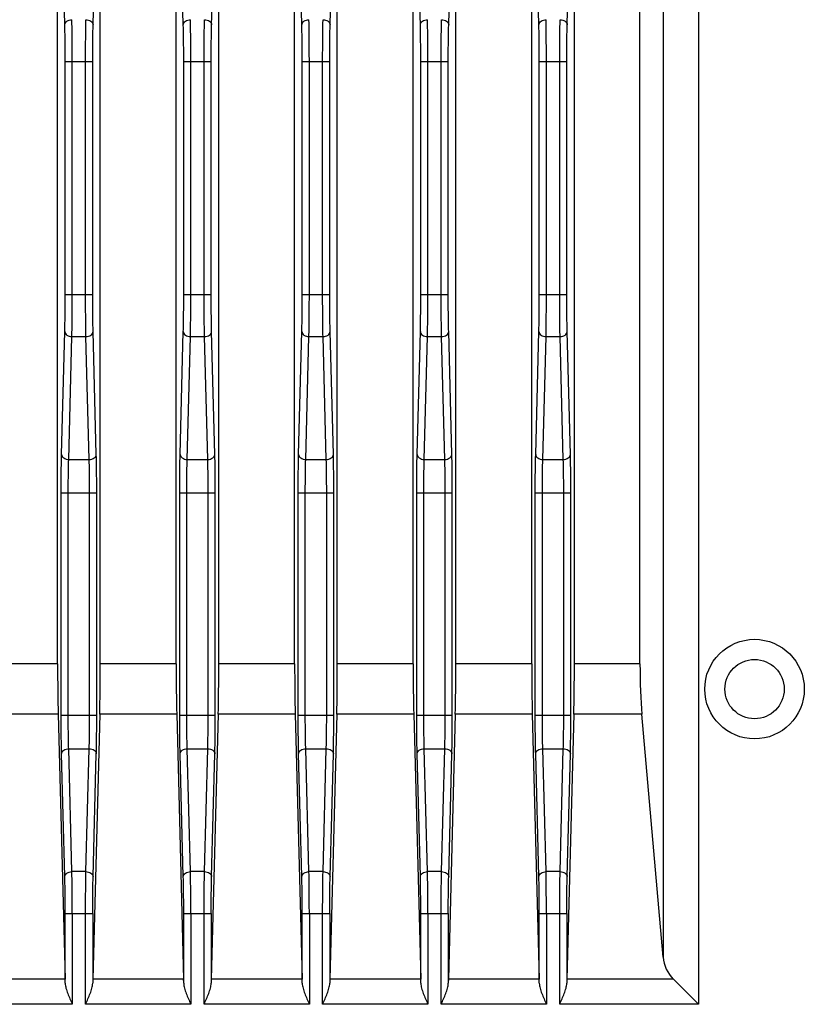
# Model space of a CAD drawing. Header units: millimetres. Extents: x 0 to 1189, y 0 to 841.
# Tile 30 of 37: x 977 to 1010, y 507 to 549. Entities that reach past the tile are written whole.
import ezdxf

# ---------------------------------------------------------------- set-up
doc = ezdxf.new("R2010")
doc.units = ezdxf.units.MM
doc.header["$LTSCALE"] = 65.395
doc.layers.add('11_COMPONENTS', color=7, linetype='CONTINUOUS')

msp = doc.modelspace()

# ---------------------------------------------------------------- linework, layer by layer
at = {"layer": '11_COMPONENTS', "linetype": 'Continuous'}
for p, q in [((978.216, 521.644), (978.216, 569.957)), ((980.016, 521.644), (980.016, 569.957)), ((983.216, 521.644), (983.216, 569.957)), ((985.016, 521.644), (985.016, 569.957)), ((988.216, 521.644), (988.216, 569.957)), ((990.016, 521.644), (990.016, 569.957)), ((993.216, 521.644), (993.216, 569.957)), ((995.016, 521.644), (995.016, 569.957)), ((998.216, 521.644), (998.216, 569.957)), ((1000.016, 521.644), (1000.016, 569.957)), ((1002.783, 521.644), (1002.783, 569.715)), ((1003.757, 567.333), (1003.757, 509.271)), ((1005.251, 567.333), (1005.251, 507.28)), ((978.519, 548.593), (978.451, 551.189)), ((979.713, 548.593), (979.781, 551.189)), ((983.519, 548.593), (983.451, 551.189)), ((984.713, 548.593), (984.781, 551.189)), ((988.519, 548.593), (988.451, 551.189)), ((989.713, 548.593), (989.781, 551.189)), ((993.519, 548.593), (993.451, 551.189)), ((994.713, 548.593), (994.781, 551.189)), ((998.519, 548.593), (998.451, 551.189)), ((999.713, 548.593), (999.781, 551.189)), ((978.536, 537.209), (978.536, 547.038)), ((978.536, 547.038), (979.696, 547.038)), ((978.835, 537.209), (978.835, 547.038)), ((979.396, 537.209), (979.396, 547.038)), ((979.696, 537.209), (979.696, 547.038)), ((983.536, 537.209), (983.536, 547.038)), ((983.536, 547.038), (984.696, 547.038)), ((983.835, 537.209), (983.835, 547.038)), ((984.396, 537.209), (984.396, 547.038)), ((984.696, 537.209), (984.696, 547.038)), ((988.536, 537.209), (988.536, 547.038)), ((988.536, 547.038), (989.696, 547.038)), ((988.835, 537.209), (988.835, 547.038)), ((989.396, 537.209), (989.396, 547.038)), ((989.696, 537.209), (989.696, 547.038)), ((993.536, 537.209), (993.536, 547.038)), ((993.536, 547.038), (994.696, 547.038)), ((993.835, 537.209), (993.835, 547.038)), ((994.396, 537.209), (994.396, 547.038)), ((994.696, 537.209), (994.696, 547.038)), ((998.536, 537.209), (998.536, 547.038)), ((998.536, 547.038), (999.696, 547.038)), ((998.835, 537.209), (998.835, 547.038)), ((999.396, 537.209), (999.396, 547.038)), ((999.696, 537.209), (999.696, 547.038)), ((978.536, 537.209), (979.696, 537.209)), ((983.536, 537.209), (984.696, 537.209)), ((988.536, 537.209), (989.696, 537.209)), ((993.536, 537.209), (994.696, 537.209)), ((998.536, 537.209), (999.696, 537.209)), ((978.383, 530.471), (978.519, 535.653)), ((978.683, 530.259), (978.819, 535.441)), ((978.819, 535.441), (979.413, 535.441)), ((979.549, 530.259), (979.413, 535.441)), ((979.849, 530.471), (979.713, 535.653)), ((983.383, 530.471), (983.519, 535.653)), ((983.683, 530.259), (983.819, 535.441)), ((983.819, 535.441), (984.413, 535.441)), ((984.549, 530.259), (984.413, 535.441)), ((984.849, 530.471), (984.713, 535.653)), ((988.383, 530.471), (988.519, 535.653)), ((988.683, 530.259), (988.819, 535.441)), ((988.819, 535.441), (989.413, 535.441)), ((989.549, 530.259), (989.413, 535.441)), ((989.849, 530.471), (989.713, 535.653)), ((993.383, 530.471), (993.519, 535.653)), ((993.683, 530.259), (993.819, 535.441)), ((993.819, 535.441), (994.413, 535.441)), ((994.549, 530.259), (994.413, 535.441)), ((994.849, 530.471), (994.713, 535.653)), ((998.383, 530.471), (998.519, 535.653)), ((998.683, 530.259), (998.819, 535.441)), ((998.819, 535.441), (999.413, 535.441)), ((999.549, 530.259), (999.413, 535.441)), ((999.849, 530.471), (999.713, 535.653)), ((978.683, 530.259), (979.549, 530.259)), ((983.683, 530.259), (984.549, 530.259)), ((988.683, 530.259), (989.549, 530.259)), ((993.683, 530.259), (994.549, 530.259)), ((998.683, 530.259), (999.549, 530.259)), ((978.365, 519.473), (978.365, 528.845)), ((978.365, 528.845), (979.866, 528.845)), ((978.665, 519.473), (978.665, 528.845)), ((979.567, 519.473), (979.567, 528.845)), ((979.866, 519.473), (979.866, 528.845)), ((983.365, 519.473), (983.365, 528.845)), ((983.365, 528.845), (984.866, 528.845)), ((983.665, 519.473), (983.665, 528.845)), ((984.567, 519.473), (984.567, 528.845)), ((984.866, 519.473), (984.866, 528.845)), ((988.365, 519.473), (988.365, 528.845)), ((988.365, 528.845), (989.866, 528.845)), ((988.665, 519.473), (988.665, 528.845)), ((989.567, 519.473), (989.567, 528.845)), ((989.866, 519.473), (989.866, 528.845)), ((993.365, 519.473), (993.365, 528.845)), ((993.365, 528.845), (994.866, 528.845)), ((993.665, 519.473), (993.665, 528.845)), ((994.567, 519.473), (994.567, 528.845)), ((994.866, 519.473), (994.866, 528.845)), ((998.365, 519.473), (998.365, 528.845)), ((998.365, 528.845), (999.866, 528.845)), ((998.665, 519.473), (998.665, 528.845)), ((999.567, 519.473), (999.567, 528.845)), ((999.866, 519.473), (999.866, 528.845)), ((978.216, 521.644), (975.016, 521.644)), ((983.216, 521.644), (980.016, 521.644)), ((988.216, 521.644), (985.016, 521.644)), ((993.216, 521.644), (990.016, 521.644)), ((998.216, 521.644), (995.016, 521.644)), ((1002.783, 521.644), (1000.016, 521.644)), ((978.239, 519.523), (974.993, 519.523)), ((978.239, 519.523), (978.532, 508.341)), ((979.993, 519.523), (979.7, 508.341)), ((983.239, 519.523), (979.993, 519.523)), ((983.239, 519.523), (983.532, 508.341)), ((984.993, 519.523), (984.7, 508.341)), ((988.239, 519.523), (984.993, 519.523)), ((988.239, 519.523), (988.532, 508.341)), ((989.993, 519.523), (989.7, 508.341)), ((993.239, 519.523), (989.993, 519.523)), ((993.239, 519.523), (993.532, 508.341)), ((994.993, 519.523), (994.7, 508.341)), ((998.239, 519.523), (994.993, 519.523)), ((998.239, 519.523), (998.532, 508.341)), ((999.993, 519.523), (999.7, 508.341)), ((1002.86, 519.523), (999.993, 519.523)), ((1003.757, 509.271), (1002.86, 519.523)), ((978.365, 519.473), (979.866, 519.473)), ((983.365, 519.473), (984.866, 519.473)), ((988.365, 519.473), (989.866, 519.473)), ((993.365, 519.473), (994.866, 519.473)), ((998.365, 519.473), (999.866, 519.473)), ((978.519, 512.664), (978.383, 517.846)), ((978.819, 512.876), (978.683, 518.058)), ((978.683, 518.058), (979.549, 518.058)), ((979.413, 512.876), (979.549, 518.058)), ((979.713, 512.664), (979.849, 517.846)), ((983.519, 512.664), (983.383, 517.846)), ((983.819, 512.876), (983.683, 518.058)), ((983.683, 518.058), (984.549, 518.058)), ((984.413, 512.876), (984.549, 518.058)), ((984.713, 512.664), (984.849, 517.846)), ((988.519, 512.664), (988.383, 517.846)), ((988.819, 512.876), (988.683, 518.058)), ((988.683, 518.058), (989.549, 518.058)), ((989.413, 512.876), (989.549, 518.058)), ((989.713, 512.664), (989.849, 517.846)), ((993.519, 512.664), (993.383, 517.846)), ((993.819, 512.876), (993.683, 518.058)), ((993.683, 518.058), (994.549, 518.058)), ((994.413, 512.876), (994.549, 518.058)), ((994.713, 512.664), (994.849, 517.846)), ((998.519, 512.664), (998.383, 517.846)), ((998.819, 512.876), (998.683, 518.058)), ((998.683, 518.058), (999.549, 518.058)), ((999.413, 512.876), (999.549, 518.058)), ((999.713, 512.664), (999.849, 517.846)), ((979.413, 512.876), (978.819, 512.876)), ((984.413, 512.876), (983.819, 512.876)), ((989.413, 512.876), (988.819, 512.876)), ((994.413, 512.876), (993.819, 512.876)), ((999.413, 512.876), (998.819, 512.876)), ((978.536, 508.17), (978.536, 511.109)), ((978.536, 511.109), (979.696, 511.109)), ((978.835, 511.109), (978.835, 507.28)), ((979.396, 507.28), (979.396, 511.109)), ((979.696, 511.109), (979.696, 508.17)), ((983.536, 508.17), (983.536, 511.109)), ((983.536, 511.109), (984.696, 511.109)), ((983.835, 511.109), (983.835, 507.28)), ((984.396, 507.28), (984.396, 511.109)), ((984.696, 511.109), (984.696, 508.17)), ((988.536, 508.17), (988.536, 511.109)), ((988.536, 511.109), (989.696, 511.109)), ((988.835, 511.109), (988.835, 507.28)), ((989.396, 507.28), (989.396, 511.109)), ((989.696, 511.109), (989.696, 508.17)), ((993.536, 508.17), (993.536, 511.109)), ((993.536, 511.109), (994.696, 511.109)), ((993.835, 511.109), (993.835, 507.28)), ((994.396, 507.28), (994.396, 511.109)), ((994.696, 511.109), (994.696, 508.17)), ((998.536, 508.17), (998.536, 511.109)), ((998.536, 511.109), (999.696, 511.109)), ((998.835, 511.109), (998.835, 507.28)), ((999.396, 507.28), (999.396, 511.109)), ((999.696, 511.109), (999.696, 508.17)), ((978.532, 508.341), (974.7, 508.341)), ((983.532, 508.341), (979.7, 508.341)), ((988.532, 508.341), (984.7, 508.341)), ((993.532, 508.341), (989.7, 508.341)), ((998.532, 508.341), (994.7, 508.341)), ((1004.191, 508.341), (999.7, 508.341)), ((1004.191, 508.341), (1005.251, 507.28)), ((978.835, 507.28), (974.396, 507.28)), ((983.835, 507.28), (979.396, 507.28)), ((988.835, 507.28), (984.396, 507.28)), ((993.835, 507.28), (989.396, 507.28)), ((998.835, 507.28), (994.396, 507.28)), ((1005.251, 507.28), (999.396, 507.28))]:
    msp.add_line(p, q, dxfattribs=at)
for radius in [2.1, 1.25]:
    msp.add_circle((1007.616, 520.573), radius, dxfattribs=at)
for centre, major_axis, ratio, start_param, end_param in [((978.294, 521.644), (0, 3), 0.026186, -4.712389, -3.926991), ((979.937, 521.644), (0, 3), 0.026186, -2.356194, -1.570796), ((983.294, 521.644), (0, 3), 0.026186, -4.712389, -3.926991), ((984.937, 521.644), (0, 3), 0.026186, -2.356194, -1.570796), ((988.294, 521.644), (0, 3), 0.026186, -4.712389, -3.926991), ((989.937, 521.644), (0, 3), 0.026186, -2.356194, -1.570796), ((993.294, 521.644), (0, 3), 0.026186, -4.712389, -3.926991), ((994.937, 521.644), (0, 3), 0.026186, -2.356194, -1.570796), ((998.294, 521.644), (0, 3), 0.026186, -4.712389, -3.926991), ((999.937, 521.644), (0, 3), 0.026186, -2.356194, -1.570796), ((1003.046, 521.644), (0, 3), 0.087489, -4.712389, -3.926991), ((1005.251, 509.402), (1.5, 0), 1, -3.054326, -2.356194), ((978.504, 507.28), (0, 1.5), 0.026186, -0.936072, -0.785398), ((979.728, 507.28), (0, 1.5), 0.026186, 0.785398, 0.936072), ((983.504, 507.28), (0, 1.5), 0.026186, -0.936072, -0.785398), ((984.728, 507.28), (0, 1.5), 0.026186, 0.785398, 0.936072), ((988.504, 507.28), (0, 1.5), 0.026186, -0.936072, -0.785398), ((989.728, 507.28), (0, 1.5), 0.026186, 0.785398, 0.936072), ((993.504, 507.28), (0, 1.5), 0.026186, -0.936072, -0.785398), ((994.728, 507.28), (0, 1.5), 0.026186, 0.785398, 0.936072), ((998.504, 507.28), (0, 1.5), 0.026186, -0.936072, -0.785398), ((999.728, 507.28), (0, 1.5), 0.026186, 0.785398, 0.936072)]:
    msp.add_ellipse(centre, major_axis=major_axis, ratio=ratio, start_param=start_param, end_param=end_param, dxfattribs=at)
for points, knots in [([(978.519, 548.593), (978.519, 548.621), (978.539, 548.681), (978.636, 548.776), (978.745, 548.804), (978.819, 548.805)], [0, 0, 0, 0, 0.210835, 0.448465, 1, 1, 1, 1]), ([(978.536, 547.038), (978.536, 547.181), (978.534, 547.699), (978.529, 548.218), (978.519, 548.593)], [0, 0, 0, 0, 0.275857, 1, 1, 1, 1]), ([(978.835, 547.038), (978.835, 547.2), (978.834, 547.789), (978.828, 548.379), (978.819, 548.805)], [0, 0, 0, 0, 0.275858, 1, 1, 1, 1]), ([(979.396, 547.038), (979.396, 547.2), (979.398, 547.789), (979.403, 548.379), (979.413, 548.805)], [0, 0, 0, 0, 0.275854, 1, 1, 1, 1]), ([(979.413, 548.805), (979.486, 548.804), (979.596, 548.776), (979.693, 548.681), (979.712, 548.621), (979.713, 548.593)], [0, 0, 0, 0, 0.551535, 0.789165, 1, 1, 1, 1]), ([(979.696, 547.038), (979.696, 547.181), (979.698, 547.699), (979.703, 548.218), (979.713, 548.593)], [0, 0, 0, 0, 0.275853, 1, 1, 1, 1]), ([(983.519, 548.593), (983.519, 548.621), (983.539, 548.681), (983.636, 548.776), (983.745, 548.804), (983.819, 548.805)], [0, 0, 0, 0, 0.210835, 0.448465, 1, 1, 1, 1]), ([(983.536, 547.038), (983.536, 547.181), (983.534, 547.699), (983.529, 548.218), (983.519, 548.593)], [0, 0, 0, 0, 0.275857, 1, 1, 1, 1]), ([(983.835, 547.038), (983.835, 547.2), (983.834, 547.789), (983.828, 548.379), (983.819, 548.805)], [0, 0, 0, 0, 0.275858, 1, 1, 1, 1]), ([(984.396, 547.038), (984.396, 547.2), (984.398, 547.789), (984.403, 548.379), (984.413, 548.805)], [0, 0, 0, 0, 0.275854, 1, 1, 1, 1]), ([(984.413, 548.805), (984.486, 548.804), (984.596, 548.776), (984.693, 548.681), (984.712, 548.621), (984.713, 548.593)], [0, 0, 0, 0, 0.551535, 0.789165, 1, 1, 1, 1]), ([(984.696, 547.038), (984.696, 547.181), (984.698, 547.699), (984.703, 548.218), (984.713, 548.593)], [0, 0, 0, 0, 0.275853, 1, 1, 1, 1]), ([(988.519, 548.593), (988.519, 548.621), (988.539, 548.681), (988.636, 548.776), (988.745, 548.804), (988.819, 548.805)], [0, 0, 0, 0, 0.210835, 0.448465, 1, 1, 1, 1]), ([(988.536, 547.038), (988.536, 547.181), (988.534, 547.699), (988.529, 548.218), (988.519, 548.593)], [0, 0, 0, 0, 0.275857, 1, 1, 1, 1]), ([(988.835, 547.038), (988.835, 547.2), (988.834, 547.789), (988.828, 548.379), (988.819, 548.805)], [0, 0, 0, 0, 0.275858, 1, 1, 1, 1]), ([(989.396, 547.038), (989.396, 547.2), (989.398, 547.789), (989.403, 548.379), (989.413, 548.805)], [0, 0, 0, 0, 0.275854, 1, 1, 1, 1]), ([(989.413, 548.805), (989.486, 548.804), (989.596, 548.776), (989.693, 548.681), (989.712, 548.621), (989.713, 548.593)], [0, 0, 0, 0, 0.551535, 0.789165, 1, 1, 1, 1]), ([(989.696, 547.038), (989.696, 547.181), (989.698, 547.699), (989.703, 548.218), (989.713, 548.593)], [0, 0, 0, 0, 0.275853, 1, 1, 1, 1]), ([(993.519, 548.593), (993.519, 548.621), (993.539, 548.681), (993.636, 548.776), (993.745, 548.804), (993.819, 548.805)], [0, 0, 0, 0, 0.210835, 0.448465, 1, 1, 1, 1]), ([(993.536, 547.038), (993.536, 547.181), (993.534, 547.699), (993.529, 548.218), (993.519, 548.593)], [0, 0, 0, 0, 0.275857, 1, 1, 1, 1]), ([(993.835, 547.038), (993.835, 547.2), (993.834, 547.789), (993.828, 548.379), (993.819, 548.805)], [0, 0, 0, 0, 0.275858, 1, 1, 1, 1]), ([(994.396, 547.038), (994.396, 547.2), (994.398, 547.789), (994.403, 548.379), (994.413, 548.805)], [0, 0, 0, 0, 0.275854, 1, 1, 1, 1]), ([(994.413, 548.805), (994.486, 548.804), (994.596, 548.776), (994.693, 548.681), (994.712, 548.621), (994.713, 548.593)], [0, 0, 0, 0, 0.551535, 0.789165, 1, 1, 1, 1]), ([(994.696, 547.038), (994.696, 547.181), (994.698, 547.699), (994.703, 548.218), (994.713, 548.593)], [0, 0, 0, 0, 0.275853, 1, 1, 1, 1]), ([(998.519, 548.593), (998.519, 548.621), (998.539, 548.681), (998.636, 548.776), (998.745, 548.804), (998.819, 548.805)], [0, 0, 0, 0, 0.210835, 0.448465, 1, 1, 1, 1]), ([(998.536, 547.038), (998.536, 547.181), (998.534, 547.699), (998.529, 548.218), (998.519, 548.593)], [0, 0, 0, 0, 0.275857, 1, 1, 1, 1]), ([(998.835, 547.038), (998.835, 547.2), (998.834, 547.789), (998.828, 548.379), (998.819, 548.805)], [0, 0, 0, 0, 0.275858, 1, 1, 1, 1]), ([(999.396, 547.038), (999.396, 547.2), (999.398, 547.789), (999.403, 548.379), (999.413, 548.805)], [0, 0, 0, 0, 0.275854, 1, 1, 1, 1]), ([(999.413, 548.805), (999.486, 548.804), (999.596, 548.776), (999.693, 548.681), (999.712, 548.621), (999.713, 548.593)], [0, 0, 0, 0, 0.551535, 0.789165, 1, 1, 1, 1]), ([(999.696, 547.038), (999.696, 547.181), (999.698, 547.699), (999.703, 548.218), (999.713, 548.593)], [0, 0, 0, 0, 0.275853, 1, 1, 1, 1]), ([(978.519, 535.653), (978.522, 535.764), (978.532, 536.283), (978.536, 536.801), (978.536, 537.209)], [0, 0, 0, 0, 0.214285, 1, 1, 1, 1]), ([(978.819, 535.441), (978.821, 535.567), (978.832, 536.156), (978.835, 536.746), (978.835, 537.209)], [0, 0, 0, 0, 0.214281, 1, 1, 1, 1]), ([(979.413, 535.441), (979.41, 535.567), (979.4, 536.156), (979.396, 536.746), (979.396, 537.209)], [0, 0, 0, 0, 0.214283, 1, 1, 1, 1]), ([(979.713, 535.653), (979.71, 535.764), (979.699, 536.283), (979.696, 536.801), (979.696, 537.209)], [0, 0, 0, 0, 0.214286, 1, 1, 1, 1]), ([(983.519, 535.653), (983.522, 535.764), (983.532, 536.283), (983.536, 536.801), (983.536, 537.209)], [0, 0, 0, 0, 0.214285, 1, 1, 1, 1]), ([(983.819, 535.441), (983.821, 535.567), (983.832, 536.156), (983.835, 536.746), (983.835, 537.209)], [0, 0, 0, 0, 0.214281, 1, 1, 1, 1]), ([(984.413, 535.441), (984.41, 535.567), (984.4, 536.156), (984.396, 536.746), (984.396, 537.209)], [0, 0, 0, 0, 0.214283, 1, 1, 1, 1]), ([(984.713, 535.653), (984.71, 535.764), (984.699, 536.283), (984.696, 536.801), (984.696, 537.209)], [0, 0, 0, 0, 0.214286, 1, 1, 1, 1]), ([(988.519, 535.653), (988.522, 535.764), (988.532, 536.283), (988.536, 536.801), (988.536, 537.209)], [0, 0, 0, 0, 0.214285, 1, 1, 1, 1]), ([(988.819, 535.441), (988.821, 535.567), (988.832, 536.156), (988.835, 536.746), (988.835, 537.209)], [0, 0, 0, 0, 0.214281, 1, 1, 1, 1]), ([(989.413, 535.441), (989.41, 535.567), (989.4, 536.156), (989.396, 536.746), (989.396, 537.209)], [0, 0, 0, 0, 0.214283, 1, 1, 1, 1]), ([(989.713, 535.653), (989.71, 535.764), (989.699, 536.283), (989.696, 536.801), (989.696, 537.209)], [0, 0, 0, 0, 0.214286, 1, 1, 1, 1]), ([(993.519, 535.653), (993.522, 535.764), (993.532, 536.283), (993.536, 536.801), (993.536, 537.209)], [0, 0, 0, 0, 0.214285, 1, 1, 1, 1]), ([(993.819, 535.441), (993.821, 535.567), (993.832, 536.156), (993.835, 536.746), (993.835, 537.209)], [0, 0, 0, 0, 0.214281, 1, 1, 1, 1]), ([(994.413, 535.441), (994.41, 535.567), (994.4, 536.156), (994.396, 536.746), (994.396, 537.209)], [0, 0, 0, 0, 0.214283, 1, 1, 1, 1]), ([(994.713, 535.653), (994.71, 535.764), (994.699, 536.283), (994.696, 536.801), (994.696, 537.209)], [0, 0, 0, 0, 0.214286, 1, 1, 1, 1]), ([(998.519, 535.653), (998.522, 535.764), (998.532, 536.283), (998.536, 536.801), (998.536, 537.209)], [0, 0, 0, 0, 0.214285, 1, 1, 1, 1]), ([(998.819, 535.441), (998.821, 535.567), (998.832, 536.156), (998.835, 536.746), (998.835, 537.209)], [0, 0, 0, 0, 0.214281, 1, 1, 1, 1]), ([(999.413, 535.441), (999.41, 535.567), (999.4, 536.156), (999.396, 536.746), (999.396, 537.209)], [0, 0, 0, 0, 0.214283, 1, 1, 1, 1]), ([(999.713, 535.653), (999.71, 535.764), (999.699, 536.283), (999.696, 536.801), (999.696, 537.209)], [0, 0, 0, 0, 0.214286, 1, 1, 1, 1]), ([(978.519, 535.653), (978.519, 535.625), (978.539, 535.565), (978.636, 535.47), (978.745, 535.442), (978.819, 535.441)], [0, 0, 0, 0, 0.210835, 0.448465, 1, 1, 1, 1]), ([(979.413, 535.441), (979.486, 535.442), (979.596, 535.47), (979.693, 535.565), (979.712, 535.625), (979.713, 535.653)], [0, 0, 0, 0, 0.551535, 0.789165, 1, 1, 1, 1]), ([(983.519, 535.653), (983.519, 535.625), (983.539, 535.565), (983.636, 535.47), (983.745, 535.442), (983.819, 535.441)], [0, 0, 0, 0, 0.210835, 0.448465, 1, 1, 1, 1]), ([(984.413, 535.441), (984.486, 535.442), (984.596, 535.47), (984.693, 535.565), (984.712, 535.625), (984.713, 535.653)], [0, 0, 0, 0, 0.551535, 0.789165, 1, 1, 1, 1]), ([(988.519, 535.653), (988.519, 535.625), (988.539, 535.565), (988.636, 535.47), (988.745, 535.442), (988.819, 535.441)], [0, 0, 0, 0, 0.210835, 0.448465, 1, 1, 1, 1]), ([(989.413, 535.441), (989.486, 535.442), (989.596, 535.47), (989.693, 535.565), (989.712, 535.625), (989.713, 535.653)], [0, 0, 0, 0, 0.551535, 0.789165, 1, 1, 1, 1]), ([(993.519, 535.653), (993.519, 535.625), (993.539, 535.565), (993.636, 535.47), (993.745, 535.442), (993.819, 535.441)], [0, 0, 0, 0, 0.210835, 0.448465, 1, 1, 1, 1]), ([(994.413, 535.441), (994.486, 535.442), (994.596, 535.47), (994.693, 535.565), (994.712, 535.625), (994.713, 535.653)], [0, 0, 0, 0, 0.551535, 0.789165, 1, 1, 1, 1]), ([(998.519, 535.653), (998.519, 535.625), (998.539, 535.565), (998.636, 535.47), (998.745, 535.442), (998.819, 535.441)], [0, 0, 0, 0, 0.210835, 0.448465, 1, 1, 1, 1]), ([(999.413, 535.441), (999.486, 535.442), (999.596, 535.47), (999.693, 535.565), (999.712, 535.625), (999.713, 535.653)], [0, 0, 0, 0, 0.551535, 0.789165, 1, 1, 1, 1]), ([(978.365, 528.845), (978.365, 528.994), (978.367, 529.536), (978.373, 530.079), (978.383, 530.471)], [0, 0, 0, 0, 0.275847, 1, 1, 1, 1]), ([(978.383, 530.471), (978.384, 530.443), (978.403, 530.383), (978.5, 530.288), (978.61, 530.26), (978.683, 530.259)], [0, 0, 0, 0, 0.210835, 0.448465, 1, 1, 1, 1]), ([(979.549, 530.259), (979.622, 530.26), (979.732, 530.288), (979.828, 530.383), (979.848, 530.443), (979.849, 530.471)], [0, 0, 0, 0, 0.551535, 0.789165, 1, 1, 1, 1]), ([(979.866, 528.845), (979.866, 528.994), (979.865, 529.536), (979.859, 530.079), (979.849, 530.471)], [0, 0, 0, 0, 0.275865, 1, 1, 1, 1]), ([(983.365, 528.845), (983.365, 528.994), (983.367, 529.536), (983.373, 530.079), (983.383, 530.471)], [0, 0, 0, 0, 0.275847, 1, 1, 1, 1]), ([(983.383, 530.471), (983.384, 530.443), (983.403, 530.383), (983.5, 530.288), (983.61, 530.26), (983.683, 530.259)], [0, 0, 0, 0, 0.210835, 0.448465, 1, 1, 1, 1]), ([(984.549, 530.259), (984.622, 530.26), (984.732, 530.288), (984.828, 530.383), (984.848, 530.443), (984.849, 530.471)], [0, 0, 0, 0, 0.551535, 0.789165, 1, 1, 1, 1]), ([(984.866, 528.845), (984.866, 528.994), (984.865, 529.536), (984.859, 530.079), (984.849, 530.471)], [0, 0, 0, 0, 0.275865, 1, 1, 1, 1]), ([(988.365, 528.845), (988.365, 528.994), (988.367, 529.536), (988.373, 530.079), (988.383, 530.471)], [0, 0, 0, 0, 0.275847, 1, 1, 1, 1]), ([(988.383, 530.471), (988.384, 530.443), (988.403, 530.383), (988.5, 530.288), (988.61, 530.26), (988.683, 530.259)], [0, 0, 0, 0, 0.210835, 0.448465, 1, 1, 1, 1]), ([(989.549, 530.259), (989.622, 530.26), (989.732, 530.288), (989.828, 530.383), (989.848, 530.443), (989.849, 530.471)], [0, 0, 0, 0, 0.551535, 0.789165, 1, 1, 1, 1]), ([(989.866, 528.845), (989.866, 528.994), (989.865, 529.536), (989.859, 530.079), (989.849, 530.471)], [0, 0, 0, 0, 0.275865, 1, 1, 1, 1]), ([(993.365, 528.845), (993.365, 528.994), (993.367, 529.536), (993.373, 530.079), (993.383, 530.471)], [0, 0, 0, 0, 0.275847, 1, 1, 1, 1]), ([(993.383, 530.471), (993.384, 530.443), (993.403, 530.383), (993.5, 530.288), (993.61, 530.26), (993.683, 530.259)], [0, 0, 0, 0, 0.210835, 0.448465, 1, 1, 1, 1]), ([(994.549, 530.259), (994.622, 530.26), (994.732, 530.288), (994.828, 530.383), (994.848, 530.443), (994.849, 530.471)], [0, 0, 0, 0, 0.551535, 0.789165, 1, 1, 1, 1]), ([(994.866, 528.845), (994.866, 528.994), (994.865, 529.536), (994.859, 530.079), (994.849, 530.471)], [0, 0, 0, 0, 0.275865, 1, 1, 1, 1]), ([(998.365, 528.845), (998.365, 528.994), (998.367, 529.536), (998.373, 530.079), (998.383, 530.471)], [0, 0, 0, 0, 0.275847, 1, 1, 1, 1]), ([(998.383, 530.471), (998.384, 530.443), (998.403, 530.383), (998.5, 530.288), (998.61, 530.26), (998.683, 530.259)], [0, 0, 0, 0, 0.210835, 0.448465, 1, 1, 1, 1]), ([(999.549, 530.259), (999.622, 530.26), (999.732, 530.288), (999.828, 530.383), (999.848, 530.443), (999.849, 530.471)], [0, 0, 0, 0, 0.551535, 0.789165, 1, 1, 1, 1]), ([(999.866, 528.845), (999.866, 528.994), (999.865, 529.536), (999.859, 530.079), (999.849, 530.471)], [0, 0, 0, 0, 0.275865, 1, 1, 1, 1]), ([(978.665, 528.845), (978.665, 528.975), (978.667, 529.446), (978.673, 529.918), (978.683, 530.259)], [0, 0, 0, 0, 0.275846, 1, 1, 1, 1]), ([(979.567, 528.845), (979.567, 528.975), (979.565, 529.446), (979.559, 529.918), (979.549, 530.259)], [0, 0, 0, 0, 0.275864, 1, 1, 1, 1]), ([(983.665, 528.845), (983.665, 528.975), (983.667, 529.446), (983.673, 529.918), (983.683, 530.259)], [0, 0, 0, 0, 0.275846, 1, 1, 1, 1]), ([(984.567, 528.845), (984.567, 528.975), (984.565, 529.446), (984.559, 529.918), (984.549, 530.259)], [0, 0, 0, 0, 0.275864, 1, 1, 1, 1]), ([(988.665, 528.845), (988.665, 528.975), (988.667, 529.446), (988.673, 529.918), (988.683, 530.259)], [0, 0, 0, 0, 0.275846, 1, 1, 1, 1]), ([(989.567, 528.845), (989.567, 528.975), (989.565, 529.446), (989.559, 529.918), (989.549, 530.259)], [0, 0, 0, 0, 0.275864, 1, 1, 1, 1]), ([(993.665, 528.845), (993.665, 528.975), (993.667, 529.446), (993.673, 529.918), (993.683, 530.259)], [0, 0, 0, 0, 0.275846, 1, 1, 1, 1]), ([(994.567, 528.845), (994.567, 528.975), (994.565, 529.446), (994.559, 529.918), (994.549, 530.259)], [0, 0, 0, 0, 0.275864, 1, 1, 1, 1]), ([(998.665, 528.845), (998.665, 528.975), (998.667, 529.446), (998.673, 529.918), (998.683, 530.259)], [0, 0, 0, 0, 0.275846, 1, 1, 1, 1]), ([(999.567, 528.845), (999.567, 528.975), (999.565, 529.446), (999.559, 529.918), (999.549, 530.259)], [0, 0, 0, 0, 0.275864, 1, 1, 1, 1]), ([(978.383, 517.846), (978.38, 517.962), (978.369, 518.504), (978.365, 519.047), (978.365, 519.473)], [0, 0, 0, 0, 0.214281, 1, 1, 1, 1]), ([(978.683, 518.058), (978.68, 518.159), (978.669, 518.631), (978.665, 519.102), (978.665, 519.473)], [0, 0, 0, 0, 0.214286, 1, 1, 1, 1]), ([(979.549, 518.058), (979.552, 518.159), (979.563, 518.631), (979.567, 519.102), (979.567, 519.473)], [0, 0, 0, 0, 0.214302, 1, 1, 1, 1]), ([(979.849, 517.846), (979.852, 517.962), (979.863, 518.504), (979.866, 519.047), (979.866, 519.473)], [0, 0, 0, 0, 0.214297, 1, 1, 1, 1]), ([(983.383, 517.846), (983.38, 517.962), (983.369, 518.504), (983.365, 519.047), (983.365, 519.473)], [0, 0, 0, 0, 0.214281, 1, 1, 1, 1]), ([(983.683, 518.058), (983.68, 518.159), (983.669, 518.631), (983.665, 519.102), (983.665, 519.473)], [0, 0, 0, 0, 0.214286, 1, 1, 1, 1]), ([(984.549, 518.058), (984.552, 518.159), (984.563, 518.631), (984.567, 519.102), (984.567, 519.473)], [0, 0, 0, 0, 0.214302, 1, 1, 1, 1]), ([(984.849, 517.846), (984.852, 517.962), (984.863, 518.504), (984.866, 519.047), (984.866, 519.473)], [0, 0, 0, 0, 0.214297, 1, 1, 1, 1]), ([(988.383, 517.846), (988.38, 517.962), (988.369, 518.504), (988.365, 519.047), (988.365, 519.473)], [0, 0, 0, 0, 0.214281, 1, 1, 1, 1]), ([(988.683, 518.058), (988.68, 518.159), (988.669, 518.631), (988.665, 519.102), (988.665, 519.473)], [0, 0, 0, 0, 0.214286, 1, 1, 1, 1]), ([(989.549, 518.058), (989.552, 518.159), (989.563, 518.631), (989.567, 519.102), (989.567, 519.473)], [0, 0, 0, 0, 0.214302, 1, 1, 1, 1]), ([(989.849, 517.846), (989.852, 517.962), (989.863, 518.504), (989.866, 519.047), (989.866, 519.473)], [0, 0, 0, 0, 0.214297, 1, 1, 1, 1]), ([(993.383, 517.846), (993.38, 517.962), (993.369, 518.504), (993.365, 519.047), (993.365, 519.473)], [0, 0, 0, 0, 0.214281, 1, 1, 1, 1]), ([(993.683, 518.058), (993.68, 518.159), (993.669, 518.631), (993.665, 519.102), (993.665, 519.473)], [0, 0, 0, 0, 0.214286, 1, 1, 1, 1]), ([(994.549, 518.058), (994.552, 518.159), (994.563, 518.631), (994.567, 519.102), (994.567, 519.473)], [0, 0, 0, 0, 0.214302, 1, 1, 1, 1]), ([(994.849, 517.846), (994.852, 517.962), (994.863, 518.504), (994.866, 519.047), (994.866, 519.473)], [0, 0, 0, 0, 0.214297, 1, 1, 1, 1]), ([(998.383, 517.846), (998.38, 517.962), (998.369, 518.504), (998.365, 519.047), (998.365, 519.473)], [0, 0, 0, 0, 0.214281, 1, 1, 1, 1]), ([(998.683, 518.058), (998.68, 518.159), (998.669, 518.631), (998.665, 519.102), (998.665, 519.473)], [0, 0, 0, 0, 0.214286, 1, 1, 1, 1]), ([(999.549, 518.058), (999.552, 518.159), (999.563, 518.631), (999.567, 519.102), (999.567, 519.473)], [0, 0, 0, 0, 0.214302, 1, 1, 1, 1]), ([(999.849, 517.846), (999.852, 517.962), (999.863, 518.504), (999.866, 519.047), (999.866, 519.473)], [0, 0, 0, 0, 0.214297, 1, 1, 1, 1]), ([(978.383, 517.846), (978.384, 517.874), (978.403, 517.934), (978.5, 518.029), (978.61, 518.057), (978.683, 518.058)], [0, 0, 0, 0, 0.210835, 0.448465, 1, 1, 1, 1]), ([(979.549, 518.058), (979.622, 518.057), (979.732, 518.029), (979.828, 517.934), (979.848, 517.874), (979.849, 517.846)], [0, 0, 0, 0, 0.551535, 0.789165, 1, 1, 1, 1]), ([(983.383, 517.846), (983.384, 517.874), (983.403, 517.934), (983.5, 518.029), (983.61, 518.057), (983.683, 518.058)], [0, 0, 0, 0, 0.210835, 0.448465, 1, 1, 1, 1]), ([(984.549, 518.058), (984.622, 518.057), (984.732, 518.029), (984.828, 517.934), (984.848, 517.874), (984.849, 517.846)], [0, 0, 0, 0, 0.551535, 0.789165, 1, 1, 1, 1]), ([(988.383, 517.846), (988.384, 517.874), (988.403, 517.934), (988.5, 518.029), (988.61, 518.057), (988.683, 518.058)], [0, 0, 0, 0, 0.210835, 0.448465, 1, 1, 1, 1]), ([(989.549, 518.058), (989.622, 518.057), (989.732, 518.029), (989.828, 517.934), (989.848, 517.874), (989.849, 517.846)], [0, 0, 0, 0, 0.551535, 0.789165, 1, 1, 1, 1]), ([(993.383, 517.846), (993.384, 517.874), (993.403, 517.934), (993.5, 518.029), (993.61, 518.057), (993.683, 518.058)], [0, 0, 0, 0, 0.210835, 0.448465, 1, 1, 1, 1]), ([(994.549, 518.058), (994.622, 518.057), (994.732, 518.029), (994.828, 517.934), (994.848, 517.874), (994.849, 517.846)], [0, 0, 0, 0, 0.551535, 0.789165, 1, 1, 1, 1]), ([(998.383, 517.846), (998.384, 517.874), (998.403, 517.934), (998.5, 518.029), (998.61, 518.057), (998.683, 518.058)], [0, 0, 0, 0, 0.210835, 0.448465, 1, 1, 1, 1]), ([(999.549, 518.058), (999.622, 518.057), (999.732, 518.029), (999.828, 517.934), (999.848, 517.874), (999.849, 517.846)], [0, 0, 0, 0, 0.551535, 0.789165, 1, 1, 1, 1]), ([(978.519, 512.664), (978.519, 512.692), (978.539, 512.752), (978.636, 512.847), (978.745, 512.875), (978.819, 512.876)], [0, 0, 0, 0, 0.210835, 0.448465, 1, 1, 1, 1]), ([(978.835, 511.109), (978.835, 511.271), (978.834, 511.86), (978.828, 512.45), (978.819, 512.876)], [0, 0, 0, 0, 0.275857, 1, 1, 1, 1]), ([(979.396, 511.109), (979.396, 511.271), (979.398, 511.86), (979.403, 512.45), (979.413, 512.876)], [0, 0, 0, 0, 0.275853, 1, 1, 1, 1]), ([(979.413, 512.876), (979.486, 512.875), (979.596, 512.847), (979.693, 512.752), (979.712, 512.692), (979.713, 512.664)], [0, 0, 0, 0, 0.551535, 0.789165, 1, 1, 1, 1]), ([(983.519, 512.664), (983.519, 512.692), (983.539, 512.752), (983.636, 512.847), (983.745, 512.875), (983.819, 512.876)], [0, 0, 0, 0, 0.210835, 0.448465, 1, 1, 1, 1]), ([(983.835, 511.109), (983.835, 511.271), (983.834, 511.86), (983.828, 512.45), (983.819, 512.876)], [0, 0, 0, 0, 0.275857, 1, 1, 1, 1]), ([(984.396, 511.109), (984.396, 511.271), (984.398, 511.86), (984.403, 512.45), (984.413, 512.876)], [0, 0, 0, 0, 0.275853, 1, 1, 1, 1]), ([(984.413, 512.876), (984.486, 512.875), (984.596, 512.847), (984.693, 512.752), (984.712, 512.692), (984.713, 512.664)], [0, 0, 0, 0, 0.551535, 0.789165, 1, 1, 1, 1]), ([(988.519, 512.664), (988.519, 512.692), (988.539, 512.752), (988.636, 512.847), (988.745, 512.875), (988.819, 512.876)], [0, 0, 0, 0, 0.210835, 0.448465, 1, 1, 1, 1]), ([(988.835, 511.109), (988.835, 511.271), (988.834, 511.86), (988.828, 512.45), (988.819, 512.876)], [0, 0, 0, 0, 0.275857, 1, 1, 1, 1]), ([(989.396, 511.109), (989.396, 511.271), (989.398, 511.86), (989.403, 512.45), (989.413, 512.876)], [0, 0, 0, 0, 0.275853, 1, 1, 1, 1]), ([(989.413, 512.876), (989.486, 512.875), (989.596, 512.847), (989.693, 512.752), (989.712, 512.692), (989.713, 512.664)], [0, 0, 0, 0, 0.551535, 0.789165, 1, 1, 1, 1]), ([(993.519, 512.664), (993.519, 512.692), (993.539, 512.752), (993.636, 512.847), (993.745, 512.875), (993.819, 512.876)], [0, 0, 0, 0, 0.210835, 0.448465, 1, 1, 1, 1]), ([(993.835, 511.109), (993.835, 511.271), (993.834, 511.86), (993.828, 512.45), (993.819, 512.876)], [0, 0, 0, 0, 0.275857, 1, 1, 1, 1]), ([(994.396, 511.109), (994.396, 511.271), (994.398, 511.86), (994.403, 512.45), (994.413, 512.876)], [0, 0, 0, 0, 0.275853, 1, 1, 1, 1]), ([(994.413, 512.876), (994.486, 512.875), (994.596, 512.847), (994.693, 512.752), (994.712, 512.692), (994.713, 512.664)], [0, 0, 0, 0, 0.551535, 0.789165, 1, 1, 1, 1]), ([(998.519, 512.664), (998.519, 512.692), (998.539, 512.752), (998.636, 512.847), (998.745, 512.875), (998.819, 512.876)], [0, 0, 0, 0, 0.210835, 0.448465, 1, 1, 1, 1]), ([(998.835, 511.109), (998.835, 511.271), (998.834, 511.86), (998.828, 512.45), (998.819, 512.876)], [0, 0, 0, 0, 0.275857, 1, 1, 1, 1]), ([(999.396, 511.109), (999.396, 511.271), (999.398, 511.86), (999.403, 512.45), (999.413, 512.876)], [0, 0, 0, 0, 0.275853, 1, 1, 1, 1]), ([(999.413, 512.876), (999.486, 512.875), (999.596, 512.847), (999.693, 512.752), (999.712, 512.692), (999.713, 512.664)], [0, 0, 0, 0, 0.551535, 0.789165, 1, 1, 1, 1]), ([(978.536, 511.109), (978.536, 511.252), (978.534, 511.77), (978.529, 512.289), (978.519, 512.664)], [0, 0, 0, 0, 0.275857, 1, 1, 1, 1]), ([(979.696, 511.109), (979.696, 511.252), (979.698, 511.77), (979.703, 512.289), (979.713, 512.664)], [0, 0, 0, 0, 0.275853, 1, 1, 1, 1]), ([(983.536, 511.109), (983.536, 511.252), (983.534, 511.77), (983.529, 512.289), (983.519, 512.664)], [0, 0, 0, 0, 0.275857, 1, 1, 1, 1]), ([(984.696, 511.109), (984.696, 511.252), (984.698, 511.77), (984.703, 512.289), (984.713, 512.664)], [0, 0, 0, 0, 0.275853, 1, 1, 1, 1]), ([(988.536, 511.109), (988.536, 511.252), (988.534, 511.77), (988.529, 512.289), (988.519, 512.664)], [0, 0, 0, 0, 0.275857, 1, 1, 1, 1]), ([(989.696, 511.109), (989.696, 511.252), (989.698, 511.77), (989.703, 512.289), (989.713, 512.664)], [0, 0, 0, 0, 0.275853, 1, 1, 1, 1]), ([(993.536, 511.109), (993.536, 511.252), (993.534, 511.77), (993.529, 512.289), (993.519, 512.664)], [0, 0, 0, 0, 0.275857, 1, 1, 1, 1]), ([(994.696, 511.109), (994.696, 511.252), (994.698, 511.77), (994.703, 512.289), (994.713, 512.664)], [0, 0, 0, 0, 0.275853, 1, 1, 1, 1]), ([(998.536, 511.109), (998.536, 511.252), (998.534, 511.77), (998.529, 512.289), (998.519, 512.664)], [0, 0, 0, 0, 0.275857, 1, 1, 1, 1]), ([(999.696, 511.109), (999.696, 511.252), (999.698, 511.77), (999.703, 512.289), (999.713, 512.664)], [0, 0, 0, 0, 0.275853, 1, 1, 1, 1]), ([(978.536, 508.17), (978.537, 508.098), (978.566, 507.95), (978.668, 507.653), (978.768, 507.431), (978.835, 507.28)], [0, 0, 0, 0, 0.226925, 0.474697, 1, 1, 1, 1]), ([(979.396, 507.28), (979.464, 507.431), (979.564, 507.653), (979.666, 507.95), (979.695, 508.098), (979.696, 508.17)], [0, 0, 0, 0, 0.525302, 0.773074, 1, 1, 1, 1]), ([(983.536, 508.17), (983.537, 508.098), (983.566, 507.95), (983.668, 507.653), (983.768, 507.431), (983.835, 507.28)], [0, 0, 0, 0, 0.226925, 0.474697, 1, 1, 1, 1]), ([(984.396, 507.28), (984.464, 507.431), (984.564, 507.653), (984.666, 507.95), (984.695, 508.098), (984.696, 508.17)], [0, 0, 0, 0, 0.525302, 0.773074, 1, 1, 1, 1]), ([(988.536, 508.17), (988.537, 508.098), (988.566, 507.95), (988.668, 507.653), (988.768, 507.431), (988.835, 507.28)], [0, 0, 0, 0, 0.226925, 0.474697, 1, 1, 1, 1]), ([(989.396, 507.28), (989.464, 507.431), (989.564, 507.653), (989.666, 507.95), (989.695, 508.098), (989.696, 508.17)], [0, 0, 0, 0, 0.525302, 0.773074, 1, 1, 1, 1]), ([(993.536, 508.17), (993.537, 508.098), (993.566, 507.95), (993.668, 507.653), (993.768, 507.431), (993.835, 507.28)], [0, 0, 0, 0, 0.226925, 0.474697, 1, 1, 1, 1]), ([(994.396, 507.28), (994.464, 507.431), (994.564, 507.653), (994.666, 507.95), (994.695, 508.098), (994.696, 508.17)], [0, 0, 0, 0, 0.525302, 0.773074, 1, 1, 1, 1]), ([(998.536, 508.17), (998.537, 508.098), (998.566, 507.95), (998.668, 507.653), (998.768, 507.431), (998.835, 507.28)], [0, 0, 0, 0, 0.226925, 0.474697, 1, 1, 1, 1]), ([(999.396, 507.28), (999.464, 507.431), (999.564, 507.653), (999.666, 507.95), (999.695, 508.098), (999.696, 508.17)], [0, 0, 0, 0, 0.525302, 0.773074, 1, 1, 1, 1])]:
    msp.add_open_spline(points, degree=3, knots=knots, dxfattribs=at)

doc.saveas('drawing.dxf')
